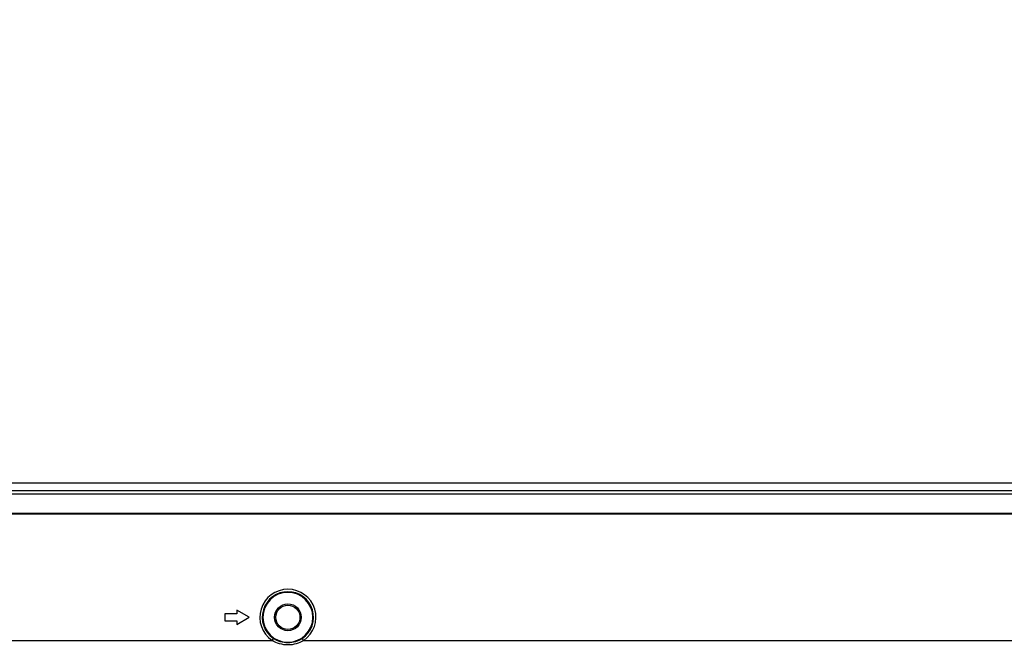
# Model space of a CAD drawing. Header units: millimetres. Extents: x -6054 to 364, y -1866 to 3094.
# Tile 171 of 256: x -4118 to -3915, y 912 to 1042. Entities that reach past the tile are written whole.
import ezdxf

# ---------------------------------------------------------------- set-up
doc = ezdxf.new("R2010")
doc.units = ezdxf.units.MM
doc.header["$LTSCALE"] = 65.395
doc.header["$PDSIZE"] = 0.05
doc.layers.get('0').update_dxf_attribs({"linetype": 'CONTINUOUS'})
doc.layers.get('Defpoints').update_dxf_attribs({"linetype": 'CONTINUOUS'})
doc.layers.add('DIM', color=3, linetype='CONTINUOUS')
doc.styles.get("Standard").update_dxf_attribs({"font": 'arial.ttf'})
doc.dimstyles.new('ISO-25', dxfattribs={"dimtxt": 2.5, "dimasz": 2.5, "dimexe": 1.25, "dimexo": 0.625, "dimtad": 1, "dimtxsty": 'STANDARD', "dimcen": 2.5, "dimadec": 0, "dimazin": 0, "dimtfac": 1, "dimtmove": 0, "dimatfit": 3, "dimfxl": 1, "dimarcsym": 0})

# ---------------------------------------------------------------- blocks, each defined once
blk = doc.blocks.new('*D1')
at = {"layer": 'Defpoints', "color": 0}
for p in [(-4193.17, 1042.07), (-3593.17, 683.03), (-3593.17, 628.17)]:
    blk.add_point(p, dxfattribs=at)
at = {"layer": 'DIM', "color": 3, "lineweight": -2}
for p, q in [((-4193.17, 1041.45), (-4193.17, 681.78)), ((-4178.17, 683.03), (-3608.17, 683.03)), ((-3593.17, 628.79), (-3593.17, 684.28))]:
    blk.add_line(p, q, dxfattribs=at)
at = {"layer": 'DIM', "color": 3}
for points in [[(-4178.17, 685.53), (-4178.17, 680.53), (-4193.17, 683.03)], [(-3608.17, 680.53), (-3608.17, 685.53), (-3593.17, 683.03)]]:
    blk.add_solid(points, dxfattribs=at)
at = {"layer": 'DIM', "color": 2, "insert": (-3893.17, 700.84), "char_height": 20, "attachment_point": 5}
blk.add_mtext('600  [23,622]', dxfattribs=at)

msp = doc.modelspace()

# ---------------------------------------------------------------- linework, layer by layer
at = {"linetype": 'Continuous'}
for p, q in [((-4728.57, 946.48), (-3057.77, 946.48)), ((-4727.41, 944.92), (-3058.93, 944.92)), ((-3058.93, 944.12), (-4727.41, 944.12)), ((-3058.93, 940.15), (-4727.41, 940.15)), ((-4073.67, 920.23), (-4073.67, 919.48)), ((-4071.17, 918.73), (-4073.67, 920.23)), ((-4076.17, 919.48), (-4076.17, 917.98)), ((-4073.67, 919.48), (-4076.17, 919.48)), ((-4073.67, 917.23), (-4071.17, 918.73)), ((-4076.17, 917.98), (-4073.67, 917.98)), ((-4073.67, 917.98), (-4073.67, 917.23)), ((-4066.43, 913.95), (-4066.15, 914.36)), ((-4059.91, 913.95), (-4060.19, 914.36)), ((-4219.91, 913.95), (-4066.43, 913.95)), ((-4059.91, 913.95), (-3896.43, 913.95))]:
    msp.add_line(p, q, dxfattribs=at)
msp.add_line((-4734.98, 940.08), (-3893.18, 940.08))
for radius in [2.76, 2.5]:
    msp.add_circle((-4063.17, 918.73), radius, dxfattribs=at)
for radius, start, end in [(5.79, 304.2919, 235.7081), (5.29, 304.2919, 235.7081), (5.15, 0, 180), (5.15, 180, 360)]:
    msp.add_arc((-4063.17, 918.73), radius, start, end, dxfattribs=at)
for points, knots in [([(-4060.19, 914.36), (-4060.63, 914.06), (-4061.59, 913.6), (-4063.17, 913.36), (-4064.76, 913.6), (-4065.72, 914.06), (-4066.15, 914.36)], [0, 0, 0, 0, 0.249992, 0.5, 0.750008, 1, 1, 1, 1]), ([(-4059.91, 913.95), (-4060.4, 913.65), (-4061.46, 913.18), (-4063.17, 912.95), (-4064.89, 913.18), (-4065.95, 913.65), (-4066.43, 913.95)], [0, 0, 0, 0, 0.24996, 0.5, 0.75004, 1, 1, 1, 1])]:
    msp.add_open_spline(points, degree=3, knots=knots, dxfattribs=at)

# ---------------------------------------------------------------- dimensions: what is measured, and where the dimension line sits
at = {"layer": 'DIM'}
dim = msp.add_linear_dim(base=(-3593.17, 683.03), p1=(-4193.17, 1042.07), p2=(-3593.17, 628.17), text='<> []', dimstyle='ISO-25', override={"dimtxt": 20, "dimasz": 15, "dimgap": 5, "dimdec": 0, "dimclrd": 3, "dimclre": 3, "dimclrt": 2, "dimadec": 1, "dimtp": 0.3, "dimtm": 0.3, "dimtofl": 0}, dxfattribs=at)
dim.commit()
dim.dimension.update_dxf_attribs({"geometry": '*D1', "text_midpoint": (-3893.17, 683.03), "dimtype": 160})

doc.saveas('drawing.dxf')
